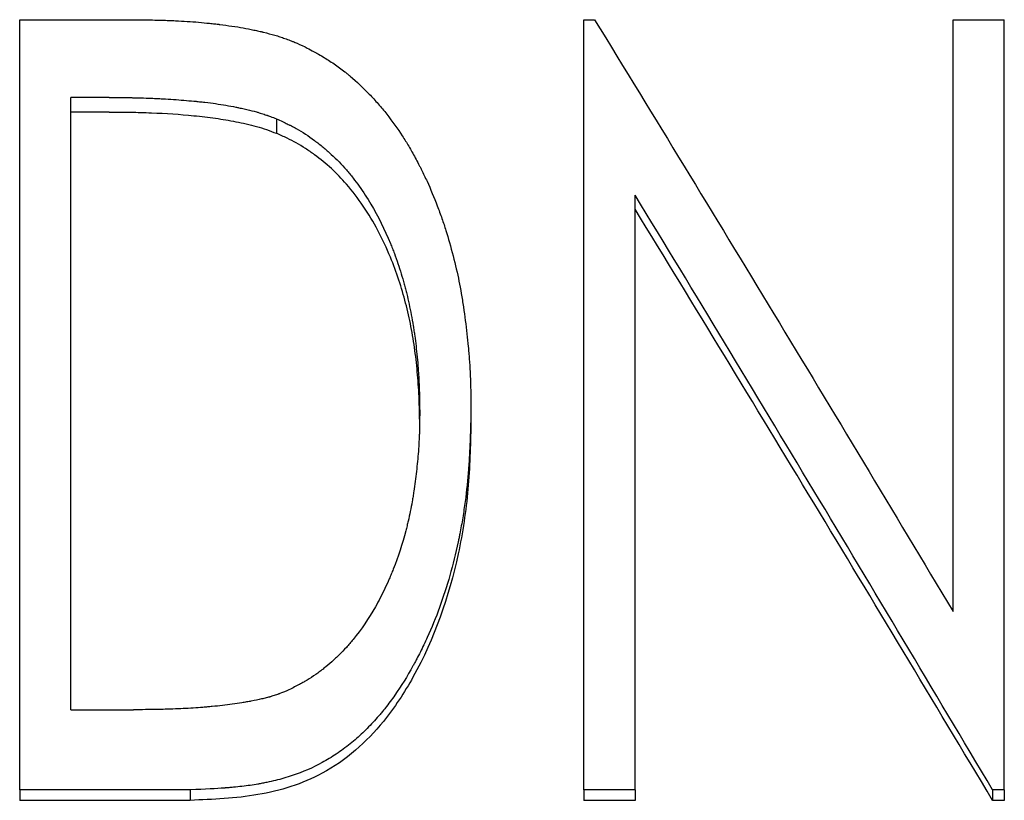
# Model space of a CAD drawing. Header units: millimetres. Extents: x 0 to 840, y 0 to 594.
# Tile 12 of 19: x 227 to 238, y 332 to 340. Entities that reach past the tile are written whole.
import ezdxf

# ---------------------------------------------------------------- set-up
doc = ezdxf.new("R2010")
doc.units = ezdxf.units.MM
doc.header["$LTSCALE"] = 2

msp = doc.modelspace()

# ---------------------------------------------------------------- linework, layer by layer
at = {"color": 7, "linetype": 'Continuous', "lineweight": 25}
for p, q in [((227.142, 331.684), (227.142, 340.351)), ((227.142, 340.351), (228.391, 340.351)), ((233.488, 331.684), (233.488, 340.351)), ((233.488, 340.351), (233.609, 340.351)), ((237.642, 333.691), (237.642, 340.351)), ((237.642, 340.351), (238.219, 340.351)), ((238.219, 331.684), (238.219, 340.351)), ((227.719, 332.585), (227.719, 339.476)), ((228.148, 339.476), (227.719, 339.476)), ((228.148, 339.312), (227.719, 339.312)), ((230.03, 339.236), (230.03, 339.073)), ((234.065, 331.684), (234.065, 338.377)), ((232.219, 335.943), (232.219, 335.8)), ((227.719, 332.585), (228.422, 332.585)), ((229.06, 331.684), (227.142, 331.684)), ((227.142, 331.684), (227.142, 331.566)), ((229.06, 331.684), (229.06, 331.566)), ((234.065, 331.684), (233.488, 331.684)), ((233.488, 331.684), (233.488, 331.566)), ((234.065, 331.684), (234.065, 331.566)), ((238.087, 331.684), (238.087, 331.566)), ((238.219, 331.684), (238.087, 331.684)), ((238.219, 331.684), (238.219, 331.566)), ((229.06, 331.566), (227.142, 331.566)), ((234.065, 331.566), (233.488, 331.566)), ((238.219, 331.566), (238.087, 331.566))]:
    msp.add_line(p, q, dxfattribs=at)
for points, knots in [([(228.391, 340.351), (228.503, 340.35), (228.593, 340.349), (228.68, 340.347), (228.697, 340.347), (228.715, 340.346), (228.719, 340.346), (228.726, 340.346), (228.731, 340.346), (228.747, 340.345), (228.757, 340.345), (228.789, 340.344), (228.81, 340.343), (228.841, 340.342), (228.852, 340.342), (228.872, 340.341), (228.882, 340.34), (228.984, 340.335), (229.071, 340.33), (229.196, 340.319), (229.237, 340.315), (229.296, 340.309), (229.316, 340.307), (229.345, 340.304), (229.355, 340.303), (229.369, 340.301), (229.374, 340.3), (229.381, 340.299), (229.383, 340.299), (229.388, 340.299), (229.39, 340.298), (229.487, 340.286), (229.575, 340.273), (229.698, 340.251), (229.738, 340.243), (229.795, 340.231), (229.814, 340.227), (229.841, 340.221), (229.85, 340.219), (229.864, 340.216), (229.868, 340.215), (229.877, 340.212), (229.88, 340.212), (229.929, 340.2), (229.971, 340.188), (230.031, 340.171), (230.051, 340.165), (230.089, 340.153), (230.106, 340.147), (230.144, 340.133), (230.164, 340.126), (230.193, 340.115), (230.202, 340.111), (230.217, 340.105), (230.222, 340.103), (230.229, 340.1), (230.231, 340.099), (230.236, 340.097), (230.24, 340.095), (230.267, 340.084), (230.304, 340.067), (230.355, 340.044)], [0, 0, 0, 0, 0.125, 0.125, 0.15625, 0.15625, 0.164062, 0.164062, 0.171875, 0.171875, 0.1875, 0.1875, 0.21875, 0.21875, 0.234375, 0.234375, 0.25, 0.25, 0.375, 0.375, 0.4375, 0.4375, 0.46875, 0.46875, 0.484375, 0.484375, 0.492188, 0.492188, 0.496094, 0.496094, 0.5, 0.5, 0.625, 0.625, 0.6875, 0.6875, 0.71875, 0.71875, 0.734375, 0.734375, 0.742188, 0.742188, 0.75, 0.75, 0.8125, 0.8125, 0.84375, 0.84375, 0.875, 0.875, 0.90625, 0.90625, 0.921875, 0.921875, 0.929688, 0.929688, 0.933594, 0.933594, 0.9375, 0.9375, 1, 1, 1, 1]), ([(230.355, 340.044), (230.384, 340.028), (230.41, 340.014), (230.444, 339.996), (230.454, 339.991), (230.468, 339.983), (230.472, 339.981), (230.478, 339.977), (230.48, 339.976), (230.483, 339.975), (230.484, 339.974), (230.486, 339.973), (230.486, 339.973), (230.511, 339.959), (230.534, 339.946), (230.577, 339.92), (230.597, 339.908), (230.658, 339.868), (230.698, 339.84), (230.759, 339.796), (230.779, 339.78), (230.809, 339.757), (230.819, 339.749), (230.839, 339.732), (230.85, 339.724), (230.934, 339.653), (231.005, 339.586), (231.109, 339.479), (231.142, 339.442), (231.208, 339.366), (231.24, 339.328), (231.336, 339.205), (231.394, 339.125), (231.472, 339.005), (231.495, 338.967), (231.543, 338.886), (231.567, 338.843), (231.604, 338.774), (231.617, 338.751), (231.635, 338.715), (231.64, 338.705), (231.651, 338.684), (231.657, 338.673), (231.683, 338.62), (231.704, 338.577), (231.765, 338.444), (231.803, 338.352), (231.858, 338.208), (231.875, 338.161), (231.9, 338.091), (231.908, 338.068), (231.923, 338.023), (231.93, 338), (231.964, 337.892), (231.991, 337.797), (232.044, 337.593), (232.066, 337.497), (232.093, 337.364), (232.102, 337.318), (232.118, 337.221), (232.126, 337.17), (232.149, 337.015), (232.162, 336.914), (232.179, 336.767), (232.184, 336.719), (232.19, 336.649), (232.192, 336.625), (232.195, 336.59), (232.196, 336.579), (232.198, 336.556), (232.199, 336.545), (232.203, 336.485), (232.206, 336.436), (232.21, 336.362), (232.211, 336.338), (232.212, 336.301), (232.213, 336.288), (232.213, 336.27), (232.213, 336.263), (232.214, 336.254), (232.214, 336.251), (232.214, 336.245), (232.214, 336.24), (232.216, 336.173), (232.218, 336.075), (232.219, 335.943)], [0, 0, 0, 0, 0.015625, 0.015625, 0.023438, 0.023438, 0.027344, 0.027344, 0.029297, 0.029297, 0.030273, 0.030273, 0.03125, 0.03125, 0.046875, 0.046875, 0.0625, 0.0625, 0.09375, 0.09375, 0.109375, 0.109375, 0.117188, 0.117188, 0.125, 0.125, 0.1875, 0.1875, 0.21875, 0.21875, 0.25, 0.25, 0.3125, 0.3125, 0.34375, 0.34375, 0.375, 0.375, 0.390625, 0.390625, 0.398438, 0.398438, 0.40625, 0.40625, 0.4375, 0.4375, 0.5, 0.5, 0.53125, 0.53125, 0.546875, 0.546875, 0.5625, 0.5625, 0.625, 0.625, 0.6875, 0.6875, 0.71875, 0.71875, 0.75, 0.75, 0.8125, 0.8125, 0.84375, 0.84375, 0.859375, 0.859375, 0.867188, 0.867188, 0.875, 0.875, 0.90625, 0.90625, 0.921875, 0.921875, 0.929688, 0.929688, 0.933594, 0.933594, 0.935547, 0.935547, 0.9375, 0.9375, 1, 1, 1, 1]), ([(228.148, 339.476), (228.254, 339.475), (228.334, 339.475), (228.388, 339.474), (228.392, 339.474), (228.397, 339.474), (228.399, 339.474), (228.407, 339.474), (228.412, 339.473), (228.427, 339.473), (228.437, 339.473), (228.467, 339.472), (228.487, 339.472), (228.546, 339.47), (228.586, 339.469), (228.635, 339.467), (228.647, 339.466), (228.668, 339.465), (228.678, 339.465), (228.709, 339.463), (228.73, 339.462), (228.791, 339.459), (228.832, 339.456), (228.951, 339.448), (229.028, 339.442), (229.106, 339.434), (229.112, 339.434), (229.123, 339.433), (229.128, 339.432), (229.144, 339.431), (229.154, 339.43), (229.185, 339.426), (229.206, 339.424), (229.267, 339.417), (229.307, 339.412), (229.425, 339.395), (229.501, 339.382), (229.578, 339.366), (229.585, 339.365), (229.596, 339.363), (229.601, 339.362), (229.617, 339.358), (229.628, 339.356), (229.659, 339.35), (229.679, 339.345), (229.737, 339.332), (229.773, 339.323), (229.81, 339.312), (229.815, 339.311), (229.825, 339.308), (229.83, 339.306), (229.844, 339.302), (229.853, 339.299), (229.882, 339.29), (229.9, 339.284), (229.921, 339.277), (229.922, 339.276), (229.926, 339.275), (229.927, 339.275), (229.932, 339.273), (229.936, 339.271), (229.948, 339.267), (229.956, 339.264), (229.984, 339.254), (230.006, 339.245), (230.03, 339.236)], [0, 0, 0, 0, 0.125, 0.125, 0.128906, 0.128906, 0.132812, 0.132812, 0.140625, 0.140625, 0.15625, 0.15625, 0.1875, 0.1875, 0.25, 0.25, 0.265625, 0.265625, 0.28125, 0.28125, 0.3125, 0.3125, 0.375, 0.375, 0.5, 0.5, 0.507812, 0.507812, 0.515625, 0.515625, 0.53125, 0.53125, 0.5625, 0.5625, 0.625, 0.625, 0.75, 0.75, 0.757812, 0.757812, 0.765625, 0.765625, 0.78125, 0.78125, 0.8125, 0.8125, 0.875, 0.875, 0.882812, 0.882812, 0.890625, 0.890625, 0.90625, 0.90625, 0.9375, 0.9375, 0.941406, 0.941406, 0.945312, 0.945312, 0.953125, 0.953125, 0.96875, 0.96875, 1, 1, 1, 1]), ([(228.148, 339.312), (228.228, 339.312), (228.387, 339.311), (228.705, 339.302), (229.025, 339.281), (229.342, 339.245), (229.577, 339.205), (229.768, 339.163), (229.92, 339.116), (229.993, 339.087), (230.03, 339.073)], [0, 0, 0, 0, 0.125014, 0.250024, 0.500023, 0.628834, 0.750017, 0.875002, 0.937495, 1, 1, 1, 1]), ([(230.03, 339.236), (230.08, 339.213), (230.121, 339.194), (230.16, 339.175), (230.167, 339.172), (230.177, 339.167), (230.18, 339.165), (230.189, 339.16), (230.194, 339.158), (230.217, 339.146), (230.235, 339.136), (230.322, 339.087), (230.391, 339.043), (230.476, 338.979), (230.492, 338.967), (230.524, 338.942), (230.54, 338.929), (230.587, 338.89), (230.618, 338.863), (230.707, 338.782), (230.764, 338.723), (230.825, 338.652), (230.83, 338.645), (230.843, 338.63), (230.849, 338.623), (230.867, 338.6), (230.88, 338.585), (230.915, 338.539), (230.939, 338.508), (231.008, 338.412), (231.051, 338.346), (231.175, 338.139), (231.248, 337.991), (231.317, 337.822), (231.32, 337.814), (231.328, 337.795), (231.331, 337.786), (231.342, 337.758), (231.35, 337.739), (231.371, 337.683), (231.384, 337.645), (231.423, 337.531), (231.446, 337.454), (231.47, 337.366), (231.473, 337.358), (231.477, 337.34), (231.48, 337.331), (231.487, 337.303), (231.492, 337.285), (231.505, 337.228), (231.514, 337.19), (231.54, 337.072), (231.555, 336.99), (231.57, 336.9), (231.571, 336.896), (231.572, 336.887), (231.573, 336.883), (231.575, 336.869), (231.576, 336.86), (231.581, 336.832), (231.583, 336.813), (231.591, 336.756), (231.596, 336.717), (231.61, 336.597), (231.618, 336.514), (231.625, 336.416), (231.626, 336.407), (231.627, 336.387), (231.628, 336.377), (231.63, 336.347), (231.631, 336.327), (231.634, 336.266), (231.636, 336.226), (231.637, 336.184), (231.637, 336.183), (231.637, 336.179), (231.637, 336.178), (231.637, 336.172), (231.638, 336.169), (231.638, 336.157), (231.638, 336.149), (231.639, 336.124), (231.639, 336.106), (231.64, 336.046), (231.641, 335.999), (231.642, 335.945)], [0, 0, 0, 0, 0.03125, 0.03125, 0.039062, 0.039062, 0.042969, 0.042969, 0.046875, 0.046875, 0.0625, 0.0625, 0.125, 0.125, 0.140625, 0.140625, 0.15625, 0.15625, 0.1875, 0.1875, 0.25, 0.25, 0.257812, 0.257812, 0.265625, 0.265625, 0.28125, 0.28125, 0.3125, 0.3125, 0.375, 0.375, 0.5, 0.5, 0.507812, 0.507812, 0.515625, 0.515625, 0.53125, 0.53125, 0.5625, 0.5625, 0.625, 0.625, 0.632812, 0.632812, 0.640625, 0.640625, 0.65625, 0.65625, 0.6875, 0.6875, 0.75, 0.75, 0.753906, 0.753906, 0.757812, 0.757812, 0.765625, 0.765625, 0.78125, 0.78125, 0.8125, 0.8125, 0.875, 0.875, 0.882812, 0.882812, 0.890625, 0.890625, 0.90625, 0.90625, 0.9375, 0.9375, 0.939453, 0.939453, 0.941406, 0.941406, 0.945312, 0.945312, 0.953125, 0.953125, 0.96875, 0.96875, 1, 1, 1, 1]), ([(231.641, 335.857), (231.64, 335.93), (231.637, 336.096), (231.62, 336.354), (231.591, 336.628), (231.546, 336.898), (231.487, 337.163), (231.41, 337.423), (231.309, 337.697), (231.179, 337.978), (231.013, 338.254), (230.837, 338.487), (230.652, 338.679), (230.493, 338.809), (230.358, 338.902), (230.256, 338.964), (230.146, 339.021), (230.071, 339.055), (230.03, 339.073)], [0, 0, 0, 0, 0.057771, 0.131573, 0.204905, 0.277132, 0.348858, 0.420353, 0.492726, 0.580579, 0.664814, 0.746345, 0.809904, 0.873147, 0.905462, 0.936571, 0.965631, 1, 1, 1, 1]), ([(232.219, 335.943), (232.217, 335.861), (232.215, 335.79), (232.212, 335.698), (232.211, 335.669), (232.209, 335.631), (232.209, 335.619), (232.208, 335.602), (232.208, 335.596), (232.208, 335.588), (232.208, 335.585), (232.207, 335.581), (232.207, 335.58), (232.207, 335.577), (232.207, 335.577), (232.204, 335.506), (232.201, 335.442), (232.195, 335.35), (232.193, 335.32), (232.19, 335.276), (232.189, 335.262), (232.187, 335.241), (232.187, 335.234), (232.185, 335.22), (232.185, 335.214), (232.173, 335.083), (232.159, 334.96), (232.131, 334.777), (232.121, 334.716), (232.105, 334.625), (232.099, 334.595), (232.09, 334.55), (232.087, 334.535), (232.083, 334.512), (232.081, 334.505), (232.078, 334.489), (232.076, 334.482), (232.02, 334.216), (231.95, 333.97), (231.823, 333.621), (231.777, 333.508), (231.702, 333.344), (231.676, 333.289), (231.636, 333.209), (231.622, 333.183), (231.602, 333.144), (231.595, 333.131), (231.584, 333.111), (231.581, 333.104), (231.574, 333.091), (231.57, 333.086), (231.502, 332.961), (231.434, 332.852), (231.328, 332.701), (231.292, 332.652), (231.247, 332.594), (231.238, 332.584), (231.217, 332.558), (231.207, 332.546), (231.175, 332.509), (231.154, 332.485), (231.09, 332.414), (231.046, 332.369), (230.978, 332.304), (230.956, 332.284), (230.909, 332.243), (230.884, 332.221), (230.808, 332.16), (230.756, 332.122), (230.678, 332.07), (230.652, 332.053), (230.598, 332.021), (230.571, 332.005), (230.44, 331.933), (230.327, 331.885), (230.146, 331.824), (230.084, 331.806), (229.988, 331.782), (229.955, 331.775), (229.906, 331.764), (229.889, 331.761), (229.864, 331.756), (229.855, 331.755), (229.843, 331.752), (229.839, 331.752), (229.83, 331.75), (229.825, 331.749), (229.766, 331.739), (229.706, 331.73), (229.611, 331.719), (229.579, 331.716), (229.529, 331.711), (229.512, 331.709), (229.486, 331.707), (229.477, 331.707), (229.464, 331.706), (229.46, 331.705), (229.453, 331.705), (229.451, 331.705), (229.447, 331.704), (229.443, 331.704), (229.358, 331.698), (229.23, 331.691), (229.06, 331.684)], [0, 0, 0, 0, 0.03125, 0.03125, 0.046875, 0.046875, 0.054688, 0.054688, 0.058594, 0.058594, 0.060547, 0.060547, 0.061523, 0.061523, 0.0625, 0.0625, 0.09375, 0.09375, 0.109375, 0.109375, 0.117188, 0.117188, 0.121094, 0.121094, 0.125, 0.125, 0.1875, 0.1875, 0.21875, 0.21875, 0.234375, 0.234375, 0.242188, 0.242188, 0.246094, 0.246094, 0.25, 0.25, 0.375, 0.375, 0.4375, 0.4375, 0.46875, 0.46875, 0.484375, 0.484375, 0.492188, 0.492188, 0.496094, 0.496094, 0.5, 0.5, 0.5625, 0.5625, 0.59375, 0.59375, 0.601562, 0.601562, 0.609375, 0.609375, 0.625, 0.625, 0.65625, 0.65625, 0.671875, 0.671875, 0.6875, 0.6875, 0.71875, 0.71875, 0.734375, 0.734375, 0.75, 0.75, 0.8125, 0.8125, 0.84375, 0.84375, 0.859375, 0.859375, 0.867188, 0.867188, 0.871094, 0.871094, 0.873047, 0.873047, 0.875, 0.875, 0.90625, 0.90625, 0.921875, 0.921875, 0.929688, 0.929688, 0.933594, 0.933594, 0.935547, 0.935547, 0.936523, 0.936523, 0.9375, 0.9375, 1, 1, 1, 1]), ([(231.642, 335.945), (231.641, 335.845), (231.64, 335.769), (231.639, 335.718), (231.639, 335.715), (231.638, 335.71), (231.638, 335.708), (231.638, 335.701), (231.638, 335.696), (231.638, 335.683), (231.637, 335.673), (231.636, 335.646), (231.635, 335.627), (231.632, 335.571), (231.63, 335.532), (231.621, 335.417), (231.614, 335.342), (231.597, 335.192), (231.587, 335.118), (231.575, 335.035), (231.573, 335.025), (231.57, 335.005), (231.569, 334.996), (231.564, 334.967), (231.561, 334.948), (231.551, 334.891), (231.544, 334.854), (231.529, 334.78), (231.521, 334.744), (231.508, 334.691), (231.504, 334.674), (231.495, 334.636), (231.49, 334.618), (231.446, 334.45), (231.399, 334.307), (231.341, 334.159), (231.337, 334.149), (231.33, 334.131), (231.326, 334.121), (231.315, 334.094), (231.307, 334.075), (231.284, 334.021), (231.267, 333.985), (231.217, 333.879), (231.182, 333.811), (231.069, 333.613), (230.985, 333.49), (230.887, 333.369), (230.881, 333.361), (230.868, 333.346), (230.862, 333.338), (230.843, 333.316), (230.83, 333.302), (230.791, 333.259), (230.765, 333.231), (230.724, 333.191), (230.711, 333.179), (230.681, 333.152), (230.667, 333.138), (230.623, 333.1), (230.594, 333.075), (230.551, 333.04), (230.535, 333.028), (230.504, 333.005), (230.488, 332.993), (230.441, 332.96), (230.408, 332.939), (230.373, 332.918), (230.373, 332.917), (230.37, 332.916), (230.368, 332.915), (230.364, 332.912), (230.36, 332.91), (230.351, 332.905), (230.344, 332.901), (230.323, 332.889), (230.307, 332.88), (230.256, 332.853), (230.216, 332.832), (230.171, 332.809)], [0, 0, 0, 0, 0.0625, 0.0625, 0.064453, 0.064453, 0.066406, 0.066406, 0.070312, 0.070312, 0.078125, 0.078125, 0.09375, 0.09375, 0.125, 0.125, 0.1875, 0.1875, 0.25, 0.25, 0.257812, 0.257812, 0.265625, 0.265625, 0.28125, 0.28125, 0.3125, 0.3125, 0.34375, 0.34375, 0.359375, 0.359375, 0.375, 0.375, 0.5, 0.5, 0.507812, 0.507812, 0.515625, 0.515625, 0.53125, 0.53125, 0.5625, 0.5625, 0.625, 0.625, 0.75, 0.75, 0.757812, 0.757812, 0.765625, 0.765625, 0.78125, 0.78125, 0.8125, 0.8125, 0.828125, 0.828125, 0.84375, 0.84375, 0.875, 0.875, 0.890625, 0.890625, 0.90625, 0.90625, 0.9375, 0.9375, 0.939453, 0.939453, 0.941406, 0.941406, 0.945312, 0.945312, 0.953125, 0.953125, 0.96875, 0.96875, 1, 1, 1, 1]), ([(232.219, 335.8), (232.216, 335.678), (232.209, 335.434), (232.181, 334.945), (232.054, 334.097), (231.742, 333.196), (231.278, 332.484), (230.929, 332.119), (230.471, 331.796), (229.949, 331.635), (229.442, 331.582), (229.188, 331.571), (229.06, 331.566)], [0, 0, 0, 0, 0.062531, 0.125023, 0.250032, 0.499396, 0.599509, 0.674814, 0.749914, 0.87492, 0.937437, 1, 1, 1, 1]), ([(230.171, 332.809), (230.125, 332.79), (230.091, 332.776), (230.067, 332.767), (230.064, 332.766), (230.06, 332.764), (230.058, 332.763), (230.051, 332.761), (230.047, 332.759), (230.034, 332.755), (230.025, 332.752), (229.999, 332.743), (229.981, 332.738), (229.959, 332.731), (229.956, 332.73), (229.948, 332.728), (229.944, 332.727), (229.932, 332.724), (229.924, 332.721), (229.899, 332.715), (229.881, 332.711), (229.827, 332.698), (229.789, 332.69), (229.742, 332.682), (229.739, 332.681), (229.73, 332.679), (229.726, 332.678), (229.713, 332.676), (229.704, 332.675), (229.677, 332.67), (229.66, 332.667), (229.606, 332.658), (229.57, 332.653), (229.46, 332.638), (229.385, 332.629), (229.299, 332.621), (229.291, 332.62), (229.274, 332.618), (229.265, 332.618), (229.239, 332.615), (229.221, 332.614), (229.168, 332.61), (229.131, 332.607), (229.021, 332.6), (228.944, 332.596), (228.863, 332.593), (228.862, 332.593), (228.859, 332.593), (228.857, 332.593), (228.852, 332.593), (228.849, 332.593), (228.838, 332.592), (228.831, 332.592), (228.809, 332.591), (228.794, 332.591), (228.747, 332.59), (228.712, 332.589), (228.601, 332.587), (228.517, 332.586), (228.422, 332.585)], [0, 0, 0, 0, 0.0625, 0.0625, 0.066406, 0.066406, 0.070312, 0.070312, 0.078125, 0.078125, 0.09375, 0.09375, 0.125, 0.125, 0.132812, 0.132812, 0.140625, 0.140625, 0.15625, 0.15625, 0.1875, 0.1875, 0.25, 0.25, 0.257812, 0.257812, 0.265625, 0.265625, 0.28125, 0.28125, 0.3125, 0.3125, 0.375, 0.375, 0.5, 0.5, 0.515625, 0.515625, 0.53125, 0.53125, 0.5625, 0.5625, 0.625, 0.625, 0.75, 0.75, 0.753906, 0.753906, 0.757812, 0.757812, 0.765625, 0.765625, 0.78125, 0.78125, 0.8125, 0.8125, 0.875, 0.875, 1, 1, 1, 1])]:
    msp.add_open_spline(points, degree=3, knots=knots, dxfattribs=at)
for points in [[(233.609, 340.351), (234.953, 338.161), (236.298, 335.938), (237.642, 333.691)], [(238.087, 331.684), (236.746, 333.94), (235.406, 336.174), (234.065, 338.377)], [(238.087, 331.566), (236.746, 333.809), (235.406, 336.029), (234.065, 338.219)]]:
    msp.add_open_spline(points, degree=3, dxfattribs=at)

doc.saveas('drawing.dxf')
